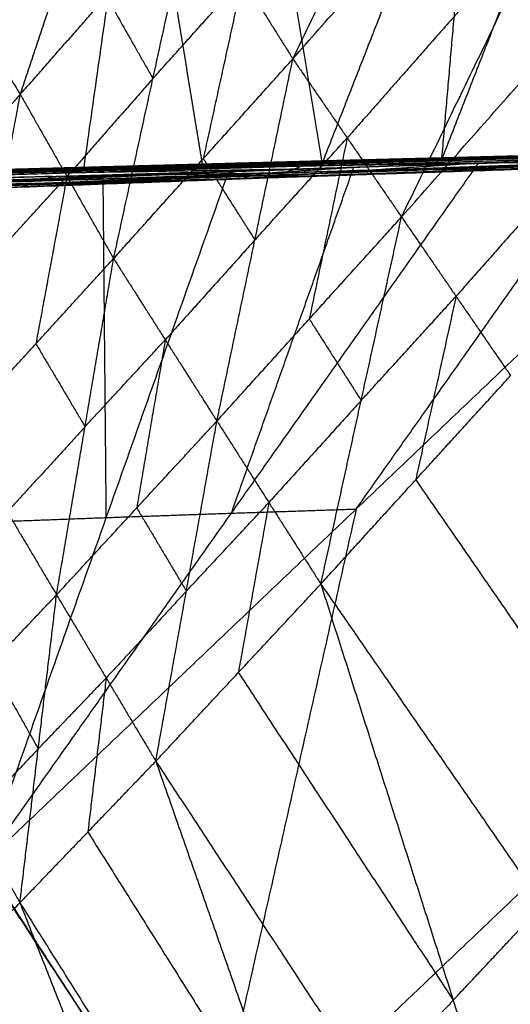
# Model space of a CAD drawing. Header units: millimetres. Extents: x -106 to 110, y -96 to 120.
# Tile 9 of 256: x -66.496 to -65.561, y -69.538 to -67.663. Entities that reach past the tile are written whole.
import ezdxf

# ---------------------------------------------------------------- set-up
doc = ezdxf.new("R2010")
doc.units = ezdxf.units.MM
doc.header["$MEASUREMENT"] = 0
doc.layers.add('Default', color=7, linetype='Continuous', true_color=0x000000)

msp = doc.modelspace()

# ---------------------------------------------------------------- linework, layer by layer
at = {"layer": 'Default'}
for points in [[(-65.9201, -67.9381, 12.1649), (-65.6284, -67.1932, 10.6216), (-65.3368, -66.4484, 9.0783)], [(-66.8295, -67.9645, 12.5284), (-66.4964, -67.2142, 10.961), (-66.1634, -66.4638, 9.3936)], [(-66.3743, -67.9512, 12.346), (-66.2688, -67.2075, 10.8698), (-66.1634, -66.4638, 9.3936)], [(-66.1634, -66.4638, 9.3936), (-66.0417, -67.201, 10.7793), (-65.9201, -67.9381, 12.1649)], [(-65.9756, -67.7377, 13.6861), (-65.693, -67.1502, 13.6103), (-65.4105, -66.5626, 13.5345)], [(-65.9756, -67.7377, 13.6861), (-65.5834, -67.2925, 13.6156), (-65.1913, -66.8473, 13.5451)], [(-65.7686, -68.0389, 13.6677), (-65.4799, -67.4431, 13.6064), (-65.1913, -66.8473, 13.5451)], [(-65.7686, -68.0389, 13.6677), (-65.366, -67.5832, 13.6111), (-64.9633, -67.1275, 13.5544)], [(-65.6927, -67.9315, 12.0747), (-65.5469, -67.5591, 11.3031), (-65.4011, -67.1867, 10.5314)], [(-65.6284, -67.1932, 10.6216), (-65.6606, -67.5624, 11.3482), (-65.6927, -67.9315, 12.0747)], [(-66.2688, -67.2075, 10.8698), (-66.208, -67.5761, 11.5626), (-66.1472, -67.9446, 12.2554)], [(-66.4949, -67.8056, 13.689), (-66.399, -67.518, 13.7068), (-66.303, -67.2304, 13.7246)], [(-66.4949, -67.8056, 13.689), (-66.331, -67.6191, 13.6977), (-66.1672, -67.4326, 13.7064)], [(-66.3171, -68.1181, 13.6455), (-66.2422, -67.7753, 13.6759), (-66.1672, -67.4326, 13.7064)], [(-66.1672, -67.4326, 13.7064), (-66.0714, -67.5851, 13.6963), (-65.9756, -67.7377, 13.6861)], [(-65.4799, -67.4431, 13.6064), (-65.676, -67.6657, 13.6417), (-65.8721, -67.8883, 13.6769)], [(-66.399, -67.518, 13.7068), (-66.4789, -67.6098, 13.7063), (-66.5589, -67.7015, 13.7058)], [(-66.6229, -67.5975, 13.7226), (-66.5589, -67.7015, 13.7058), (-66.4949, -67.8056, 13.689)], [(-66.2422, -67.7753, 13.6759), (-66.1568, -67.6802, 13.6861), (-66.0714, -67.5851, 13.6963)], [(-66.0714, -67.5851, 13.6963), (-66.1089, -67.7565, 13.681), (-66.1463, -67.9279, 13.6658)], [(-66.331, -67.6191, 13.6977), (-66.2866, -67.6972, 13.6868), (-66.2422, -67.7753, 13.6759)], [(-66.3171, -68.1181, 13.6455), (-66.1463, -67.9279, 13.6658), (-65.9756, -67.7377, 13.6861)], [(-66.1203, -68.4275, 13.6064), (-66.0479, -68.0826, 13.6462), (-65.9756, -67.7377, 13.6861)], [(-65.9756, -67.7377, 13.6861), (-65.8721, -67.8883, 13.6769), (-65.7686, -68.0389, 13.6677)], [(-65.2621, -67.7342, 13.6028), (-65.4634, -67.9621, 13.6312), (-65.6647, -68.1899, 13.6595)], [(-66.2422, -67.7753, 13.6759), (-66.3241, -67.8686, 13.6716), (-66.406, -67.9618, 13.6672)], [(-66.7778, -68.1246, 13.6146), (-66.6364, -67.9651, 13.6518), (-66.4949, -67.8056, 13.689)], [(-66.6133, -68.4426, 13.5446), (-66.5541, -68.1241, 13.6168), (-66.4949, -67.8056, 13.689)], [(-66.4949, -67.8056, 13.689), (-66.406, -67.9618, 13.6672), (-66.3171, -68.1181, 13.6455)], [(-66.0479, -68.0826, 13.6462), (-65.96, -67.9855, 13.6616), (-65.8721, -67.8883, 13.6769)], [(-65.8721, -67.8883, 13.6769), (-65.9083, -68.0608, 13.657), (-65.9444, -68.2332, 13.6371)], [(-65.7347, -70.5352, 11.3053), (-64.9646, -69.2129, 11.3965), (-64.1945, -67.8906, 11.4878)], [(-65.959, -67.9417, 12.1582), (-65.5009, -67.9293, 11.9767), (-65.0428, -67.9168, 11.7952)], [(-65.9452, -67.9361, 12.1548), (-65.4886, -67.9242, 11.9743), (-65.032, -67.9123, 11.7937)], [(-65.9452, -67.9361, 12.1548), (-65.494, -67.9265, 11.975), (-65.0428, -67.9168, 11.7952)], [(-65.9334, -67.9328, 12.1558), (-65.4779, -67.9211, 11.9757), (-65.0225, -67.9094, 11.7956)], [(-65.9334, -67.9328, 12.1558), (-65.4827, -67.9226, 11.9747), (-65.032, -67.9123, 11.7937)], [(-65.9285, -67.9325, 12.1575), (-65.4735, -67.9207, 11.9776), (-65.0185, -67.9089, 11.7977)], [(-65.9285, -67.9325, 12.1575), (-65.4755, -67.9209, 11.9766), (-65.0225, -67.9094, 11.7956)], [(-65.9245, -67.9333, 12.1599), (-65.4715, -67.9211, 11.9788), (-65.0185, -67.9089, 11.7977)], [(-65.9245, -67.9333, 12.1599), (-65.4698, -67.9213, 11.98), (-65.0151, -67.9092, 11.8002)], [(-65.9215, -67.9353, 12.1624), (-65.4683, -67.9223, 11.9813), (-65.0151, -67.9092, 11.8002)], [(-65.9215, -67.9353, 12.1624), (-65.467, -67.9229, 11.9827), (-65.0125, -67.9104, 11.803)], [(-65.7347, -70.5352, 11.3053), (-65.2023, -69.22, 11.4891), (-64.6699, -67.9048, 11.673)], [(-65.2389, -67.9177, 11.8938), (-65.4661, -67.9239, 11.9836), (-65.6934, -67.9301, 12.0735)], [(-66.8602, -67.9617, 12.52), (-66.4027, -67.9489, 12.3374), (-65.9452, -67.9361, 12.1548)], [(-66.8455, -67.9575, 12.5198), (-66.3895, -67.9451, 12.3378), (-65.9334, -67.9328, 12.1558)], [(-66.8455, -67.9575, 12.5198), (-66.3954, -67.9468, 12.3373), (-65.9452, -67.9361, 12.1548)], [(-66.8396, -67.9571, 12.5213), (-66.384, -67.9448, 12.3394), (-65.9285, -67.9325, 12.1575)], [(-66.8396, -67.9571, 12.5213), (-66.3865, -67.9449, 12.3385), (-65.9334, -67.9328, 12.1558)], [(-66.8347, -67.9582, 12.5235), (-66.3816, -67.9453, 12.3405), (-65.9285, -67.9325, 12.1575)], [(-66.8347, -67.9582, 12.5235), (-66.3796, -67.9457, 12.3417), (-65.9245, -67.9333, 12.1599)], [(-66.8311, -67.9608, 12.526), (-66.3778, -67.9471, 12.3429), (-65.9245, -67.9333, 12.1599)], [(-66.8311, -67.9608, 12.526), (-66.3763, -67.9481, 12.3442), (-65.9215, -67.9353, 12.1624)], [(-66.5641, -69.2702, 11.9294), (-65.8549, -68.595, 11.8947), (-65.1457, -67.9199, 11.8601)], [(-66.5641, -69.2702, 11.9294), (-66.0927, -68.6029, 11.9891), (-65.6213, -67.9357, 12.0487)], [(-66.3954, -67.9468, 12.3373), (-66.1673, -67.9406, 12.2463), (-65.9393, -67.9344, 12.1553)], [(-65.9393, -67.9344, 12.1553), (-66.1644, -67.9398, 12.2465), (-66.3895, -67.9451, 12.3378)], [(-66.3865, -67.9449, 12.3385), (-66.1587, -67.9388, 12.2476), (-65.9309, -67.9326, 12.1567)], [(-65.9309, -67.9326, 12.1567), (-66.1575, -67.9387, 12.248), (-66.384, -67.9448, 12.3394)], [(-66.3816, -67.9453, 12.3405), (-66.1541, -67.9391, 12.2496), (-65.9265, -67.9329, 12.1587)], [(-65.9265, -67.9329, 12.1587), (-66.1531, -67.9393, 12.2502), (-66.3796, -67.9457, 12.3417)], [(-66.3778, -67.9471, 12.3429), (-66.1504, -67.9407, 12.252), (-65.923, -67.9343, 12.1611)], [(-65.923, -67.9343, 12.1611), (-66.1496, -67.9412, 12.2527), (-66.3763, -67.9481, 12.3442)], [(-66.3743, -67.9512, 12.346), (-66.1479, -67.9433, 12.2542), (-65.9215, -67.9353, 12.1624)], [(-66.1479, -67.9433, 12.2542), (-66.0343, -67.94, 12.2089), (-65.9208, -67.9367, 12.1636)], [(-65.9208, -67.9367, 12.1636), (-66.034, -67.9407, 12.2095), (-66.1472, -67.9446, 12.2554)], [(-66.1463, -67.9279, 13.6658), (-66.0971, -68.0053, 13.656), (-66.0479, -68.0826, 13.6462)], [(-66.0978, -67.9525, 12.2393), (-65.8595, -67.9441, 12.144), (-65.6213, -67.9357, 12.0487)], [(-66.0608, -67.9646, 12.222), (-65.5899, -67.9479, 12.0331), (-65.119, -67.9312, 11.8443)], [(-66.0608, -67.9646, 12.222), (-65.841, -67.9502, 12.1354), (-65.6213, -67.9357, 12.0487)], [(-66.0249, -67.9642, 12.1976), (-65.572, -67.9477, 12.0209), (-65.119, -67.9312, 11.8443)], [(-66.0249, -67.9642, 12.1976), (-65.5588, -67.9483, 12.0109), (-65.0927, -67.9325, 11.8242)], [(-65.9899, -67.9543, 12.1761), (-65.5282, -67.9402, 11.9919), (-65.0665, -67.9261, 11.8077)], [(-65.9899, -67.9543, 12.1761), (-65.5413, -67.9434, 12.0002), (-65.0927, -67.9325, 11.8242)], [(-65.5128, -67.9339, 11.9829), (-65.7436, -67.941, 12.075), (-65.9744, -67.948, 12.1671)], [(-65.959, -67.9417, 12.1582), (-65.5128, -67.9339, 11.9829), (-65.0665, -67.9261, 11.8077)], [(-65.959, -67.9417, 12.1582), (-65.9521, -67.9389, 12.1565), (-65.9452, -67.9361, 12.1548)], [(-65.494, -67.9265, 11.975), (-65.7231, -67.9327, 12.0658), (-65.9521, -67.9389, 12.1565)], [(-65.9452, -67.9361, 12.1548), (-65.9393, -67.9344, 12.1553), (-65.9334, -67.9328, 12.1558)], [(-65.4827, -67.9226, 11.9747), (-65.711, -67.9285, 12.065), (-65.9393, -67.9344, 12.1553)], [(-65.9334, -67.9328, 12.1558), (-65.9309, -67.9326, 12.1567), (-65.9285, -67.9325, 12.1575)], [(-65.4755, -67.9209, 11.9766), (-65.7032, -67.9268, 12.0666), (-65.9309, -67.9326, 12.1567)], [(-65.9285, -67.9325, 12.1575), (-65.9265, -67.9329, 12.1587), (-65.9245, -67.9333, 12.1599)], [(-65.4715, -67.9211, 11.9788), (-65.699, -67.927, 12.0687), (-65.9265, -67.9329, 12.1587)], [(-65.9245, -67.9333, 12.1599), (-65.923, -67.9343, 12.1611), (-65.9215, -67.9353, 12.1624)], [(-65.4683, -67.9223, 11.9813), (-65.6957, -67.9283, 12.0712), (-65.923, -67.9343, 12.1611)], [(-65.9215, -67.9353, 12.1624), (-65.6934, -67.9301, 12.0735), (-65.4653, -67.9249, 11.9846)], [(-65.9215, -67.9353, 12.1624), (-65.9208, -67.9367, 12.1636), (-65.9201, -67.9381, 12.1649)], [(-65.9208, -67.9367, 12.1636), (-65.8071, -67.9334, 12.1186), (-65.6934, -67.9301, 12.0735)], [(-65.9201, -67.9381, 12.1649), (-65.6927, -67.9315, 12.0747), (-65.4653, -67.9249, 11.9846)], [(-65.8549, -68.595, 11.8947), (-65.6192, -68.2614, 11.9246), (-65.3835, -67.9278, 11.9544)], [(-65.841, -67.9502, 12.1354), (-65.6056, -67.9418, 12.0409), (-65.3702, -67.9335, 11.9465)], [(-65.7347, -70.5352, 11.3053), (-65.4402, -69.2275, 11.5827), (-65.1457, -67.9199, 11.8601)], [(-65.6934, -67.9301, 12.0735), (-65.693, -67.9308, 12.0741), (-65.6927, -67.9315, 12.0747)], [(-65.6213, -67.9357, 12.0487), (-65.3835, -67.9278, 11.9544), (-65.1457, -67.9199, 11.8601)], [(-65.6213, -67.9357, 12.0487), (-65.3702, -67.9335, 11.9465), (-65.119, -67.9312, 11.8443)], [(-65.572, -67.9477, 12.0209), (-65.3389, -67.9398, 11.9276), (-65.1059, -67.9319, 11.8342)], [(-67.0391, -67.9947, 12.6224), (-66.5684, -67.9736, 12.4309), (-66.0978, -67.9525, 12.2393)], [(-66.9166, -67.9854, 12.5494), (-66.4532, -67.9699, 12.3628), (-65.9899, -67.9543, 12.1761)], [(-66.8775, -67.9689, 12.5253), (-66.4183, -67.9553, 12.3417), (-65.959, -67.9417, 12.1582)], [(-66.8775, -67.9689, 12.5253), (-66.4337, -67.9616, 12.3507), (-65.9899, -67.9543, 12.1761)], [(-66.4096, -67.9517, 12.3391), (-66.6392, -67.9585, 12.4309), (-66.8689, -67.9653, 12.5227)], [(-66.8602, -67.9617, 12.52), (-66.4096, -67.9517, 12.3391), (-65.959, -67.9417, 12.1582)], [(-66.3954, -67.9468, 12.3373), (-66.6241, -67.9532, 12.4286), (-66.8529, -67.9596, 12.5199)], [(-66.3865, -67.9449, 12.3385), (-66.6145, -67.9511, 12.4296), (-66.8425, -67.9573, 12.5206)], [(-66.3816, -67.9453, 12.3405), (-66.6094, -67.9515, 12.4315), (-66.8371, -67.9576, 12.5224)], [(-66.3778, -67.9471, 12.3429), (-66.6053, -67.9533, 12.4338), (-66.8329, -67.9595, 12.5247)], [(-66.8311, -67.9608, 12.526), (-66.6027, -67.956, 12.436), (-66.3743, -67.9512, 12.346)], [(-66.8295, -67.9645, 12.5284), (-66.6019, -67.9579, 12.4372), (-66.3743, -67.9512, 12.346)], [(-66.1479, -67.9433, 12.2542), (-66.3753, -67.9497, 12.3451), (-66.6027, -67.956, 12.436)], [(-66.5762, -67.9703, 12.4322), (-66.337, -67.9614, 12.3358), (-66.0978, -67.9525, 12.2393)], [(-66.5641, -69.2702, 11.9294), (-66.331, -68.6113, 12.0844), (-66.0978, -67.9525, 12.2393)], [(-66.4337, -67.9616, 12.3507), (-66.2041, -67.9548, 12.2589), (-65.9744, -67.948, 12.1671)], [(-65.9744, -67.948, 12.1671), (-66.1964, -67.9517, 12.2544), (-66.4183, -67.9553, 12.3417)], [(-66.4183, -67.9553, 12.3417), (-66.4139, -67.9535, 12.3404), (-66.4096, -67.9517, 12.3391)], [(-66.4096, -67.9517, 12.3391), (-66.1809, -67.9453, 12.2478), (-65.9521, -67.9389, 12.1565)], [(-65.9521, -67.9389, 12.1565), (-66.1774, -67.9439, 12.247), (-66.4027, -67.9489, 12.3374)], [(-66.4027, -67.9489, 12.3374), (-66.399, -67.9479, 12.3374), (-66.3954, -67.9468, 12.3373)], [(-66.3895, -67.9451, 12.3378), (-66.388, -67.945, 12.3382), (-66.3865, -67.9449, 12.3385)], [(-66.384, -67.9448, 12.3394), (-66.3828, -67.945, 12.34), (-66.3816, -67.9453, 12.3405)], [(-66.3796, -67.9457, 12.3417), (-66.3787, -67.9464, 12.3423), (-66.3778, -67.9471, 12.3429)], [(-66.3763, -67.9481, 12.3442), (-66.2621, -67.9457, 12.2992), (-66.1479, -67.9433, 12.2542)], [(-66.3743, -67.9512, 12.346), (-66.1472, -67.9446, 12.2554), (-65.9201, -67.9381, 12.1649)], [(-66.0978, -67.9525, 12.2393), (-66.0793, -67.9586, 12.2307), (-66.0608, -67.9646, 12.222)], [(-66.0927, -68.6029, 11.9891), (-65.9761, -68.2735, 12.0666), (-65.8595, -67.9441, 12.144)], [(-66.0793, -67.9586, 12.2307), (-65.9694, -67.9513, 12.1874), (-65.8595, -67.9441, 12.144)], [(-65.841, -67.9502, 12.1354), (-65.9602, -67.9544, 12.183), (-66.0793, -67.9586, 12.2307)], [(-65.572, -67.9477, 12.0209), (-65.8074, -67.956, 12.1154), (-66.0429, -67.9644, 12.2098)], [(-66.0249, -67.9642, 12.1976), (-66.0074, -67.9592, 12.1869), (-65.9899, -67.9543, 12.1761)], [(-65.5413, -67.9434, 12.0002), (-65.7744, -67.9513, 12.0935), (-66.0074, -67.9592, 12.1869)], [(-65.9899, -67.9543, 12.1761), (-65.9744, -67.948, 12.1671), (-65.959, -67.9417, 12.1582)], [(-65.5899, -67.9479, 12.0331), (-65.7155, -67.9491, 12.0843), (-65.841, -67.9502, 12.1354)], [(-65.5899, -67.9479, 12.0331), (-65.5809, -67.9478, 12.027), (-65.572, -67.9477, 12.0209)], [(-67.0391, -67.9947, 12.6224), (-66.5499, -67.9797, 12.4222), (-66.0608, -67.9646, 12.222)], [(-67.0078, -68.0019, 12.6065), (-66.5343, -67.9832, 12.4143), (-66.0608, -67.9646, 12.222)], [(-66.9614, -67.9993, 12.5766), (-66.4932, -67.9817, 12.3871), (-66.0249, -67.9642, 12.1976)], [(-66.9614, -67.9993, 12.5766), (-66.5111, -67.9819, 12.3993), (-66.0608, -67.9646, 12.222)], [(-66.4707, -67.9748, 12.3735), (-66.7049, -67.9836, 12.4683), (-66.939, -67.9924, 12.563)], [(-66.9166, -67.9854, 12.5494), (-66.4707, -67.9748, 12.3735), (-66.0249, -67.9642, 12.1976)], [(-66.4337, -67.9616, 12.3507), (-66.6654, -67.9694, 12.4441), (-66.897, -67.9772, 12.5374)], [(-66.8077, -67.9825, 12.5273), (-66.5723, -67.9719, 12.4315), (-66.337, -67.9614, 12.3358)], [(-66.5541, -68.1241, 13.6168), (-66.48, -68.043, 13.642), (-66.406, -67.9618, 13.6672)], [(-66.0793, -67.9586, 12.2307), (-66.3146, -67.9691, 12.3265), (-66.5499, -67.9797, 12.4222)], [(-66.5111, -67.9819, 12.3993), (-66.277, -67.9732, 12.3046), (-66.0429, -67.9644, 12.2098)], [(-66.0429, -67.9644, 12.2098), (-66.268, -67.9731, 12.2985), (-66.4932, -67.9817, 12.3871)], [(-66.4932, -67.9817, 12.3871), (-66.482, -67.9783, 12.3803), (-66.4707, -67.9748, 12.3735)], [(-66.4707, -67.9748, 12.3735), (-66.2391, -67.967, 12.2802), (-66.0074, -67.9592, 12.1869)], [(-66.406, -67.9618, 13.6672), (-66.4356, -68.1211, 13.6311), (-66.4652, -68.2804, 13.5951)], [(-66.0074, -67.9592, 12.1869), (-66.2303, -67.9646, 12.2748), (-66.4532, -67.9699, 12.3628)], [(-66.4532, -67.9699, 12.3628), (-66.4435, -67.9657, 12.3568), (-66.4337, -67.9616, 12.3507)], [(-66.331, -68.6113, 12.0844), (-66.334, -68.2864, 12.2101), (-66.337, -67.9614, 12.3358)], [(-66.0608, -67.9646, 12.222), (-66.0429, -67.9644, 12.2098), (-66.0249, -67.9642, 12.1976)], [(-66.1203, -68.4275, 13.6064), (-65.9444, -68.2332, 13.6371), (-65.7686, -68.0389, 13.6677)], [(-65.9223, -68.7379, 13.5694), (-65.8455, -68.3884, 13.6186), (-65.7686, -68.0389, 13.6677)], [(-65.7686, -68.0389, 13.6677), (-65.6647, -68.1899, 13.6595), (-65.5609, -68.341, 13.6513)], [(-66.0479, -68.0826, 13.6462), (-66.1333, -68.1777, 13.6361), (-66.2187, -68.2728, 13.6259)], [(-66.6133, -68.4426, 13.5446), (-66.4652, -68.2804, 13.5951), (-66.3171, -68.1181, 13.6455)], [(-66.4258, -68.7585, 13.4821), (-66.3715, -68.4383, 13.5638), (-66.3171, -68.1181, 13.6455)], [(-66.3171, -68.1181, 13.6455), (-66.2187, -68.2728, 13.6259), (-66.1203, -68.4275, 13.6064)], [(-65.8455, -68.3884, 13.6186), (-65.7551, -68.2892, 13.639), (-65.6647, -68.1899, 13.6595)], [(-65.6647, -68.1899, 13.6595), (-65.7032, -68.3647, 13.6349), (-65.7416, -68.5394, 13.6103)], [(-65.9444, -68.2332, 13.6371), (-65.8949, -68.3108, 13.6278), (-65.8455, -68.3884, 13.6186)], [(-66.3715, -68.4383, 13.5638), (-66.2951, -68.3556, 13.5948), (-66.2187, -68.2728, 13.6259)], [(-66.2187, -68.2728, 13.6259), (-66.2459, -68.4329, 13.5851), (-66.273, -68.593, 13.5442)], [(-66.4652, -68.2804, 13.5951), (-66.4183, -68.3593, 13.5794), (-66.3715, -68.4383, 13.5638)], [(-65.9223, -68.7379, 13.5694), (-65.7416, -68.5394, 13.6103), (-65.5609, -68.341, 13.6513)], [(-65.8455, -68.3884, 13.6186), (-65.9334, -68.4855, 13.6032), (-66.0213, -68.5827, 13.5879)], [(-66.6133, -68.4426, 13.5446), (-66.5195, -68.6006, 13.5134), (-66.4258, -68.7585, 13.4821)], [(-66.3715, -68.4383, 13.5638), (-66.4455, -68.5195, 13.5386), (-66.5195, -68.6006, 13.5134)], [(-66.4258, -68.7585, 13.4821), (-66.273, -68.593, 13.5442), (-66.1203, -68.4275, 13.6064)], [(-66.2367, -69.0753, 13.422), (-66.1785, -68.7514, 13.5142), (-66.1203, -68.4275, 13.6064)], [(-66.1203, -68.4275, 13.6064), (-66.0213, -68.5827, 13.5879), (-65.9223, -68.7379, 13.5694)], [(-65.7416, -68.5394, 13.6103), (-65.5304, -68.845, 13.5802), (-65.3192, -69.1506, 13.55)], [(-66.273, -68.593, 13.5442), (-66.2258, -68.6722, 13.5292), (-66.1785, -68.7514, 13.5142)], [(-66.1785, -68.7514, 13.5142), (-66.0999, -68.6671, 13.551), (-66.0213, -68.5827, 13.5879)], [(-66.0213, -68.5827, 13.5879), (-66.0504, -68.7446, 13.5418), (-66.0795, -68.9066, 13.4957)], [(-66.5702, -68.6202, 12.1808), (-66.4506, -68.6158, 12.1326), (-66.331, -68.6113, 12.0844)], [(-66.331, -68.6113, 12.0844), (-66.2118, -68.6071, 12.0367), (-66.0927, -68.6029, 11.9891)], [(-65.8549, -68.595, 11.8947), (-66.0022, -69.2488, 11.7561), (-66.1494, -69.9027, 11.6174)], [(-66.0927, -68.6029, 11.9891), (-65.9738, -68.599, 11.9419), (-65.8549, -68.595, 11.8947)], [(-66.2367, -69.0753, 13.422), (-66.0795, -68.9066, 13.4957), (-65.9223, -68.7379, 13.5694)], [(-65.9223, -68.7379, 13.5694), (-65.6701, -69.5305, 13.3943), (-65.418, -70.3232, 13.2191)], [(-65.9223, -68.7379, 13.5694), (-65.4999, -69.349, 13.5091), (-65.0774, -69.9602, 13.4488)], [(-66.6769, -69.0237, 13.3114), (-66.5513, -68.8911, 13.3967), (-66.4258, -68.7585, 13.4821)], [(-66.4956, -69.345, 13.2271), (-66.4607, -69.0518, 13.3546), (-66.4258, -68.7585, 13.4821)], [(-66.4258, -68.7585, 13.4821), (-66.3313, -68.9169, 13.452), (-66.2367, -69.0753, 13.422)], [(-66.1785, -68.7514, 13.5142), (-66.2549, -68.8342, 13.4831), (-66.3313, -68.9169, 13.452)], [(-66.5513, -68.8911, 13.3967), (-66.506, -68.9715, 13.3757), (-66.4607, -69.0518, 13.3546)], [(-66.0795, -68.9066, 13.4957), (-65.8748, -69.2186, 13.445), (-65.6701, -69.5305, 13.3943)], [(-66.4607, -69.0518, 13.3546), (-66.396, -68.9844, 13.4033), (-66.3313, -68.9169, 13.452)], [(-66.3313, -68.9169, 13.452), (-66.3487, -69.0635, 13.3883), (-66.3662, -69.2102, 13.3245)], [(-66.6769, -69.0237, 13.3114), (-66.5862, -69.1844, 13.2692), (-66.4956, -69.345, 13.2271)], [(-66.4607, -69.0518, 13.3546), (-66.5235, -69.1181, 13.3119), (-66.5862, -69.1844, 13.2692)], [(-66.4956, -69.345, 13.2271), (-66.3662, -69.2102, 13.3245), (-66.2367, -69.0753, 13.422)], [(-66.2367, -69.0753, 13.422), (-65.9678, -69.8432, 13.18), (-65.6989, -70.6112, 12.9381)], [(-66.2367, -69.0753, 13.422), (-65.8273, -69.6993, 13.3205), (-65.418, -70.3232, 13.2191)], [(-66.3662, -69.2102, 13.3245), (-66.167, -69.5267, 13.2523), (-65.9678, -69.8432, 13.18)], [(-66.1494, -69.9027, 11.6174), (-65.7948, -69.5651, 11.6), (-65.4402, -69.2275, 11.5827)], [(-64.9646, -69.2129, 11.3965), (-65.3005, -69.9403, 11.3224), (-65.6364, -70.6677, 11.2483)], [(-66.5722, -69.2547, 11.9387), (-66.1797, -69.8586, 11.6381), (-65.7872, -70.4626, 11.3375)], [(-66.5641, -69.2702, 11.9294), (-66.1494, -69.9027, 11.6174), (-65.7347, -70.5352, 11.3053)], [(-66.6921, -69.5407, 13.0046), (-66.5938, -69.4429, 13.1158), (-66.4956, -69.345, 13.2271)], [(-66.4956, -69.345, 13.2271), (-66.204, -70.0813, 12.9295), (-65.9124, -70.8176, 12.6319)], [(-66.4956, -69.345, 13.2271), (-66.0972, -69.9781, 13.0826), (-65.6989, -70.6112, 12.9381)], [(-65.6701, -69.5305, 13.3943), (-65.585, -69.4398, 13.4517), (-65.4999, -69.349, 13.5091)], [(-65.6364, -70.6677, 11.2483), (-65.2514, -70.0065, 11.294), (-64.8663, -69.3454, 11.3396)], [(-66.6942, -69.4133, 12.0634), (-66.4979, -69.7153, 11.9131), (-66.3017, -70.0173, 11.7629)], [(-66.5938, -69.4429, 13.1158), (-66.3989, -69.7621, 13.0227), (-66.204, -70.0813, 12.9295)], [(-65.6701, -69.5305, 13.3943), (-65.7487, -69.6149, 13.3574), (-65.8273, -69.6993, 13.3205)]]:
    msp.add_open_spline(points, degree=2, dxfattribs=at)

doc.saveas('drawing.dxf')
